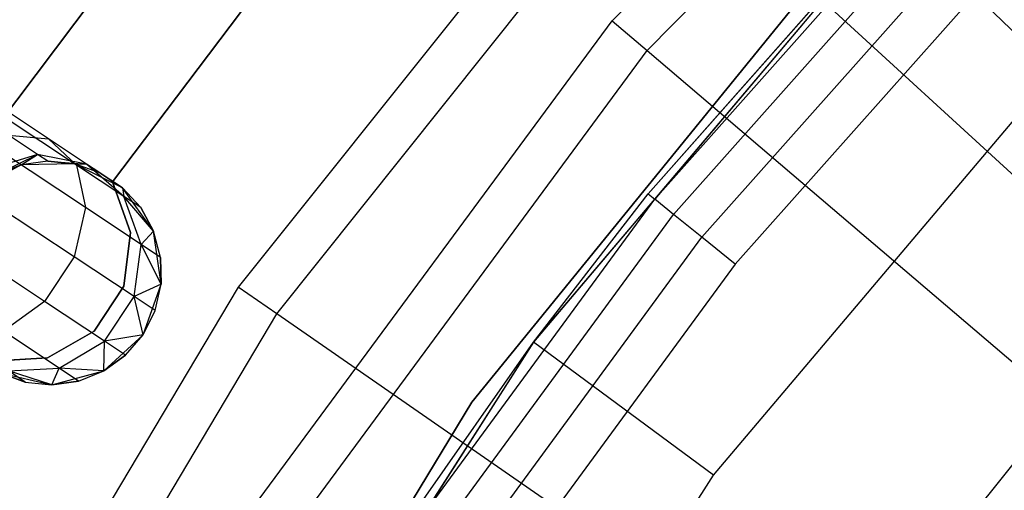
# Model space of a CAD drawing. Extents: x -102 to 101, y -101 to 102.
# Tile 81 of 256: x -35.4 to -26.6, y 20.75 to 24.96. Entities that reach past the tile are written whole.
import ezdxf

# ---------------------------------------------------------------- set-up
doc = ezdxf.new("R2010")
doc.units = 0
doc.header["$LTSCALE"] = 25.4
doc.layers.get('0').update_dxf_attribs({"linetype": 'CONTINUOUS'})

# ---------------------------------------------------------------- blocks, each defined once
blk = doc.blocks.new('NL2500012268_STL')
at = {"color": 0}
for p, q in [((73.2651, 25.0284, 299), (77.0351, 28.8738, 299)), ((73.2651, 25.0284, 299), (77.0351, 28.8738, 299)), ((73.5773, 24.7624, 322.4995), (77.3073, 28.5669, 322.4995)), ((73.5773, 24.7624, 322.4995), (77.3073, 28.5669, 322.4995)), ((67.1233, 23.2346, 336), (70.5379, 27.762, 336)), ((70.5379, 27.762, 328.5), (67.1233, 23.2346, 328.5)), ((70.5379, 27.762, 328.5), (67.1233, 23.2346, 328.5)), ((67.1233, 23.2346, 336), (70.5379, 27.762, 336)), ((73.3117, 26.8929, 299), (69.9221, 22.648, 299)), ((73.3117, 26.8929, 299), (69.9221, 22.648, 299)), ((70.2666, 22.4095, 323.0052), (73.6205, 26.6097, 323.0052)), ((70.2666, 22.4095, 323.0052), (73.6205, 26.6097, 323.0052)), ((78.0389, 22.5581, 329), (73.6205, 26.6097, 323.0052)), ((78.0389, 22.5581, 329), (73.6205, 26.6097, 323.0052)), ((68.798, 23.5904, 335), (70.7011, 26.1091, 335)), ((70.7011, 26.1091, 333), (68.798, 23.5904, 333)), ((70.7011, 26.1091, 333), (68.798, 23.5904, 333)), ((68.798, 23.5904, 335), (70.7011, 26.1091, 335)), ((73.6451, 23.4346, 313.5498), (75.9669, 26.0458, 313.5498)), ((73.6451, 23.4346, 313.5498), (75.9669, 26.0458, 313.5498)), ((75.7826, 25.9654, 299.1671), (72.5613, 22.1553, 299.1671)), ((75.7826, 25.9654, 299.1671), (72.5613, 22.1553, 299.1671)), ((75.7826, 25.9654, 299.1671), (73.5859, 23.4824, 313.1671)), ((73.5859, 23.4824, 313.1671), (75.7826, 25.9654, 313.1671)), ((75.7826, 25.9654, 299.1671), (73.5859, 23.4824, 313.1671)), ((73.5859, 23.4824, 313.1671), (75.7826, 25.9654, 313.1671)), ((75.7826, 25.9654, 313.1671), (73.6451, 23.4346, 313.5498)), ((75.7826, 25.9654, 313.1671), (73.6451, 23.4346, 313.5498)), ((73.8137, 23.2983, 313.8742), (76.122, 25.8944, 313.8742)), ((73.8137, 23.2983, 313.8742), (76.122, 25.8944, 313.8742)), ((77.2203, 24.5751, 297.1671), (75.7826, 25.9654, 299.1671)), ((77.2203, 24.5751, 297.1671), (75.7826, 25.9654, 299.1671)), ((74.066, 23.0943, 314.0909), (76.3541, 25.6677, 314.0909)), ((74.066, 23.0943, 314.0909), (76.3541, 25.6677, 314.0909)), ((75.2398, 25.5896, 333), (72.0098, 21.6194, 333)), ((72.0098, 21.6194, 335), (75.2398, 25.5896, 335)), ((72.0098, 21.6194, 335), (75.2398, 25.5896, 335)), ((75.2398, 25.5896, 333), (72.0098, 21.6194, 333)), ((76.6278, 25.4003, 314.1671), (74.3636, 22.8537, 314.1671)), ((76.6278, 25.4003, 314.1671), (74.3636, 22.8537, 314.1671)), ((70.0669, 20.6957, 299), (73.2651, 25.0284, 299)), ((70.0669, 20.6957, 299), (73.2651, 25.0284, 299)), ((73.2651, 25.0284, 299), (73.5773, 24.7624, 322.4995)), ((73.2651, 25.0284, 299), (73.5773, 24.7624, 322.4995)), ((70.4131, 20.4757, 322.4995), (73.5773, 24.7624, 322.4995)), ((70.4131, 20.4757, 322.4995), (73.5773, 24.7624, 322.4995)), ((73.5773, 24.7624, 322.4995), (77.3835, 21.5193, 327.5)), ((73.5773, 24.7624, 322.4995), (77.3835, 21.5193, 327.5)), ((74.1715, 20.9689, 297.1671), (77.2203, 24.5751, 297.1671)), ((74.1715, 20.9689, 297.1671), (77.2203, 24.5751, 297.1671)), ((68.2264, 23.9736, 328.171), (67.7181, 24.3104, 327.7636)), ((68.2264, 23.9736, 328.171), (67.7181, 24.3104, 327.7636)), ((68.4746, 23.7399, 327.8351), (67.8378, 24.1619, 327.3246)), ((68.4746, 23.7399, 327.8351), (67.8378, 24.1619, 327.3246)), ((67.8688, 24.0069, 328.4875), (68.2264, 23.9736, 328.171)), ((68.1276, 23.8354, 328.952), (67.8688, 24.0069, 328.4875)), ((68.1276, 23.8354, 328.952), (67.8688, 24.0069, 328.4875)), ((67.8688, 24.0069, 328.4875), (68.2264, 23.9736, 328.171)), ((68.2264, 23.9736, 328.171), (68.4746, 23.7399, 327.8351)), ((68.566, 23.7485, 328.7808), (68.2264, 23.9736, 328.171)), ((68.566, 23.7485, 328.7808), (68.2264, 23.9736, 328.171)), ((68.2264, 23.9736, 328.171), (68.4746, 23.7399, 327.8351)), ((68.1276, 23.8354, 328.952), (67.6853, 23.6988, 329.0735)), ((68.1276, 23.8354, 328.952), (67.6853, 23.6988, 329.0735)), ((67.756, 23.6519, 329.5), (68.1276, 23.8354, 328.952)), ((67.756, 23.6519, 329.5), (68.1276, 23.8354, 328.952)), ((68.5566, 23.3594, 327.5565), (67.8133, 23.8519, 326.9607)), ((68.5566, 23.3594, 327.5565), (67.8133, 23.8519, 326.9607)), ((67.9797, 23.7416, 329.5), (68.1276, 23.8354, 328.952)), ((67.9797, 23.7416, 329.5), (68.1276, 23.8354, 328.952)), ((68.2185, 23.7752, 329.5), (67.9797, 23.7416, 335)), ((68.2185, 23.7752, 329.5), (67.9797, 23.7416, 329.5)), ((68.2185, 23.7752, 329.5), (67.9797, 23.7416, 335)), ((68.2185, 23.7752, 329.5), (67.9797, 23.7416, 329.5)), ((68.2185, 23.7752, 329.5), (68.1276, 23.8354, 328.952)), ((68.2185, 23.7752, 329.5), (68.1276, 23.8354, 328.952)), ((68.566, 23.7485, 328.7808), (68.1276, 23.8354, 328.952)), ((68.566, 23.7485, 328.7808), (68.1276, 23.8354, 328.952)), ((68.4583, 23.7507, 329.5), (68.2185, 23.7752, 329.5)), ((68.2185, 23.7752, 329.5), (68.4583, 23.7507, 335)), ((68.2185, 23.7752, 329.5), (68.4583, 23.7507, 335)), ((68.2185, 23.7752, 329.5), (68.566, 23.7485, 328.7808)), ((68.2185, 23.7752, 329.5), (68.566, 23.7485, 328.7808)), ((68.4583, 23.7507, 329.5), (68.2185, 23.7752, 329.5)), ((67.9797, 23.7416, 335), (67.5602, 23.5112, 335)), ((67.9797, 23.7416, 335), (67.5602, 23.5112, 335)), ((67.9797, 23.7416, 329.5), (67.756, 23.6519, 329.5)), ((67.756, 23.6519, 329.5), (67.9797, 23.7416, 335)), ((67.756, 23.6519, 329.5), (67.9797, 23.7416, 335)), ((67.9797, 23.7416, 329.5), (67.756, 23.6519, 329.5)), ((68.4583, 23.7507, 335), (67.9797, 23.7416, 335)), ((68.4583, 23.7507, 335), (67.9797, 23.7416, 335)), ((67.9797, 23.7416, 329.5), (67.9797, 23.7416, 335)), ((67.9797, 23.7416, 329.5), (67.9797, 23.7416, 335)), ((68.8862, 23.5364, 335), (68.4583, 23.7507, 335)), ((68.6853, 23.6695, 329.5), (68.4583, 23.7507, 335)), ((68.8862, 23.5364, 335), (68.4583, 23.7507, 335)), ((68.6853, 23.6695, 329.5), (68.4583, 23.7507, 329.5)), ((68.4583, 23.7507, 329.5), (68.4583, 23.7507, 335)), ((68.6853, 23.6695, 329.5), (68.4583, 23.7507, 335)), ((68.4583, 23.7507, 329.5), (68.4583, 23.7507, 335)), ((68.4583, 23.7507, 329.5), (68.566, 23.7485, 328.7808)), ((68.6853, 23.6695, 329.5), (68.4583, 23.7507, 329.5)), ((68.4583, 23.7507, 329.5), (68.566, 23.7485, 328.7808)), ((68.4746, 23.7399, 327.8351), (68.5566, 23.3594, 327.5565)), ((68.9001, 23.458, 328.5989), (68.4746, 23.7399, 327.8351)), ((68.9001, 23.458, 328.5989), (68.4746, 23.7399, 327.8351)), ((68.4746, 23.7399, 327.8351), (68.5566, 23.3594, 327.5565)), ((68.8862, 23.5364, 329.5), (68.566, 23.7485, 328.7808)), ((68.6853, 23.6695, 329.5), (68.566, 23.7485, 328.7808)), ((68.6853, 23.6695, 329.5), (68.566, 23.7485, 328.7808)), ((68.8862, 23.5364, 329.5), (68.566, 23.7485, 328.7808)), ((68.9001, 23.458, 328.5989), (68.566, 23.7485, 328.7808)), ((68.9001, 23.458, 328.5989), (68.566, 23.7485, 328.7808)), ((68.6853, 23.6695, 329.5), (68.8862, 23.5364, 335)), ((68.6853, 23.6695, 329.5), (68.8862, 23.5364, 335)), ((68.9591, 23.1362, 335), (68.798, 23.5904, 335)), ((68.798, 23.5904, 335), (68.798, 23.5904, 333)), ((68.798, 23.5904, 333), (68.9591, 23.1362, 333)), ((68.798, 23.5904, 335), (68.798, 23.5904, 333)), ((68.798, 23.5904, 333), (68.9591, 23.1362, 333)), ((68.9591, 23.1362, 335), (68.798, 23.5904, 335)), ((69.1655, 23.1477, 335), (68.8862, 23.5364, 335)), ((69.0495, 23.359, 329.5), (68.8862, 23.5364, 335)), ((69.1655, 23.1477, 335), (68.8862, 23.5364, 335)), ((69.0495, 23.359, 329.5), (68.8862, 23.5364, 329.5)), ((68.8862, 23.5364, 329.5), (68.8862, 23.5364, 335)), ((69.0495, 23.359, 329.5), (68.8862, 23.5364, 335)), ((68.8862, 23.5364, 329.5), (68.8862, 23.5364, 335)), ((68.8862, 23.5364, 329.5), (68.9001, 23.458, 328.5989)), ((69.0495, 23.359, 329.5), (68.8862, 23.5364, 329.5)), ((68.8862, 23.5364, 329.5), (68.9001, 23.458, 328.5989)), ((68.4536, 22.9192, 327.3992), (67.6501, 23.4516, 326.7552)), ((68.4536, 22.9192, 327.3992), (67.6501, 23.4516, 326.7552)), ((69.0495, 23.359, 329.5), (68.9001, 23.458, 328.5989)), ((69.0495, 23.359, 329.5), (68.9001, 23.458, 328.5989)), ((69.1655, 23.1477, 329.5), (68.9001, 23.458, 328.5989)), ((69.1655, 23.1477, 329.5), (68.9001, 23.458, 328.5989)), ((69.0533, 23.0303, 328.4482), (68.9001, 23.458, 328.5989)), ((69.0533, 23.0303, 328.4482), (68.9001, 23.458, 328.5989)), ((71.578, 20.6173, 313.5498), (73.6451, 23.4346, 313.5498)), ((71.578, 20.6173, 313.5498), (73.6451, 23.4346, 313.5498)), ((72.5613, 22.1553, 299.1671), (73.5859, 23.4824, 313.1671)), ((72.5613, 22.1553, 299.1671), (73.5859, 23.4824, 313.1671)), ((72.5613, 22.1553, 313.1671), (73.5859, 23.4824, 313.1671)), ((72.5613, 22.1553, 313.1671), (73.5859, 23.4824, 313.1671)), ((72.5613, 22.1553, 313.1671), (73.6451, 23.4346, 313.5498)), ((72.5613, 22.1553, 313.1671), (73.6451, 23.4346, 313.5498)), ((73.5859, 23.4824, 313.1671), (73.6451, 23.4346, 313.5498)), ((73.5859, 23.4824, 313.1671), (73.6451, 23.4346, 313.5498)), ((73.8137, 23.2983, 313.8742), (73.6451, 23.4346, 313.5498)), ((73.8137, 23.2983, 313.8742), (73.6451, 23.4346, 313.5498)), ((68.5566, 23.3594, 327.5565), (68.4536, 22.9192, 327.3992)), ((68.5566, 23.3594, 327.5565), (68.4536, 22.9192, 327.3992)), ((69.0533, 23.0303, 328.4482), (68.5566, 23.3594, 327.5565)), ((69.0533, 23.0303, 328.4482), (68.5566, 23.3594, 327.5565)), ((69.1655, 23.1477, 329.5), (69.0495, 23.359, 329.5)), ((69.0495, 23.359, 329.5), (69.1655, 23.1477, 335)), ((69.0495, 23.359, 329.5), (69.1655, 23.1477, 335)), ((69.1655, 23.1477, 329.5), (69.0495, 23.359, 329.5)), ((71.7586, 20.4974, 313.8742), (73.8137, 23.2983, 313.8742)), ((71.7586, 20.4974, 313.8742), (73.8137, 23.2983, 313.8742)), ((74.066, 23.0943, 314.0909), (73.8137, 23.2983, 313.8742)), ((74.066, 23.0943, 314.0909), (73.8137, 23.2983, 313.8742)), ((68.9003, 22.6578, 335), (68.9591, 23.1362, 335)), ((68.9591, 23.1362, 333), (68.9003, 22.6578, 333)), ((68.9591, 23.1362, 333), (68.9003, 22.6578, 333)), ((68.9003, 22.6578, 335), (68.9591, 23.1362, 335)), ((68.9591, 23.1362, 335), (68.9591, 23.1362, 333)), ((68.9591, 23.1362, 335), (68.9591, 23.1362, 333)), ((69.1655, 23.1477, 329.5), (69.0533, 23.0303, 328.4482)), ((69.1655, 23.1477, 329.5), (69.0533, 23.0303, 328.4482)), ((69.2322, 22.6737, 335), (69.1655, 23.1477, 335)), ((69.2277, 22.9147, 329.5), (69.1655, 23.1477, 335)), ((69.2322, 22.6737, 335), (69.1655, 23.1477, 335)), ((69.2277, 22.9147, 329.5), (69.1655, 23.1477, 329.5)), ((69.1655, 23.1477, 329.5), (69.1655, 23.1477, 335)), ((69.2277, 22.9147, 329.5), (69.1655, 23.1477, 335)), ((69.1655, 23.1477, 329.5), (69.1655, 23.1477, 335)), ((69.2277, 22.9147, 329.5), (69.1655, 23.1477, 329.5)), ((72.0289, 20.318, 314.0909), (74.066, 23.0943, 314.0909)), ((72.0289, 20.318, 314.0909), (74.066, 23.0943, 314.0909)), ((74.3636, 22.8537, 314.1671), (74.066, 23.0943, 314.0909)), ((74.3636, 22.8537, 314.1671), (74.066, 23.0943, 314.0909)), ((68.1892, 22.5203, 327.3992), (67.3858, 23.0527, 326.7552)), ((68.1892, 22.5203, 327.3992), (67.3858, 23.0527, 326.7552)), ((68.9905, 22.5635, 328.3631), (69.0533, 23.0303, 328.4482)), ((68.9905, 22.5635, 328.3631), (69.0533, 23.0303, 328.4482)), ((69.2277, 22.9147, 329.5), (69.0533, 23.0303, 328.4482)), ((69.2277, 22.9147, 329.5), (69.0533, 23.0303, 328.4482)), ((69.2322, 22.6737, 329.5), (69.0533, 23.0303, 328.4482)), ((69.2322, 22.6737, 329.5), (69.0533, 23.0303, 328.4482)), ((68.4536, 22.9192, 327.3992), (68.1892, 22.5203, 327.3992)), ((68.4536, 22.9192, 327.3992), (68.1892, 22.5203, 327.3992)), ((68.9905, 22.5635, 328.3631), (68.4536, 22.9192, 327.3992)), ((68.9905, 22.5635, 328.3631), (68.4536, 22.9192, 327.3992)), ((69.2322, 22.6737, 329.5), (69.2277, 22.9147, 329.5)), ((69.2277, 22.9147, 329.5), (69.2322, 22.6737, 335)), ((69.2277, 22.9147, 329.5), (69.2322, 22.6737, 335)), ((69.2322, 22.6737, 329.5), (69.2277, 22.9147, 329.5)), ((74.3636, 22.8537, 314.1671), (72.3477, 20.1063, 314.1671)), ((74.3636, 22.8537, 314.1671), (72.3477, 20.1063, 314.1671)), ((69.9221, 22.648, 299), (67.1422, 17.9811, 299)), ((69.9221, 22.648, 299), (67.1422, 17.9811, 299)), ((68.634, 22.2561, 335), (68.9003, 22.6578, 335)), ((68.9003, 22.6578, 333), (68.634, 22.2561, 333)), ((68.9003, 22.6578, 333), (68.634, 22.2561, 333)), ((68.634, 22.2561, 335), (68.9003, 22.6578, 335)), ((68.9003, 22.6578, 335), (68.9003, 22.6578, 333)), ((68.9003, 22.6578, 335), (68.9003, 22.6578, 333)), ((69.2322, 22.6737, 329.5), (68.9905, 22.5635, 328.3631)), ((69.2322, 22.6737, 329.5), (68.9905, 22.5635, 328.3631)), ((69.071, 22.2231, 335), (69.2322, 22.6737, 335)), ((69.071, 22.2231, 335), (69.2322, 22.6737, 335)), ((69.179, 22.4386, 329.5), (69.2322, 22.6737, 335)), ((69.179, 22.4386, 329.5), (69.2322, 22.6737, 329.5)), ((69.179, 22.4386, 329.5), (69.2322, 22.6737, 335)), ((69.179, 22.4386, 329.5), (69.2322, 22.6737, 329.5)), ((69.2322, 22.6737, 329.5), (69.2322, 22.6737, 335)), ((69.2322, 22.6737, 329.5), (69.2322, 22.6737, 335)), ((70.2666, 22.4095, 323.0052), (69.9221, 22.648, 299)), ((70.2666, 22.4095, 323.0052), (69.9221, 22.648, 299)), ((68.7261, 22.1645, 328.3631), (68.9905, 22.5635, 328.3631)), ((68.7261, 22.1645, 328.3631), (68.9905, 22.5635, 328.3631)), ((69.179, 22.4386, 329.5), (68.9905, 22.5635, 328.3631)), ((69.179, 22.4386, 329.5), (68.9905, 22.5635, 328.3631)), ((69.071, 22.2231, 329.5), (68.9905, 22.5635, 328.3631)), ((69.071, 22.2231, 329.5), (68.9905, 22.5635, 328.3631)), ((75.1956, 18.9973, 329), (78.0389, 22.5581, 329)), ((75.1956, 18.9973, 329), (78.0389, 22.5581, 329)), ((68.1892, 22.5203, 327.3992), (67.824, 22.2538, 327.5565)), ((68.1892, 22.5203, 327.3992), (67.824, 22.2538, 327.5565)), ((68.7261, 22.1645, 328.3631), (68.1892, 22.5203, 327.3992)), ((68.7261, 22.1645, 328.3631), (68.1892, 22.5203, 327.3992)), ((67.516, 17.7917, 323.0052), (70.2666, 22.4095, 323.0052)), ((67.516, 17.7917, 323.0052), (70.2666, 22.4095, 323.0052)), ((69.071, 22.2231, 335), (69.179, 22.4386, 329.5)), ((69.071, 22.2231, 329.5), (69.179, 22.4386, 329.5)), ((69.071, 22.2231, 335), (69.179, 22.4386, 329.5)), ((69.071, 22.2231, 329.5), (69.179, 22.4386, 329.5)), ((75.1956, 18.9973, 329), (70.2666, 22.4095, 323.0052)), ((75.1956, 18.9973, 329), (70.2666, 22.4095, 323.0052)), ((68.3207, 21.9247, 328.4482), (67.824, 22.2538, 327.5565)), ((68.3207, 21.9247, 328.4482), (67.824, 22.2538, 327.5565)), ((68.2162, 22.0157, 335), (68.634, 22.2561, 335)), ((68.634, 22.2561, 333), (68.2162, 22.0157, 333)), ((68.634, 22.2561, 333), (68.2162, 22.0157, 333)), ((68.2162, 22.0157, 335), (68.634, 22.2561, 335)), ((68.634, 22.2561, 335), (68.634, 22.2561, 333)), ((68.634, 22.2561, 335), (68.634, 22.2561, 333)), ((68.7188, 21.8989, 335), (69.071, 22.2231, 335)), ((68.7188, 21.8989, 335), (69.071, 22.2231, 335)), ((69.071, 22.2231, 329.5), (68.7261, 22.1645, 328.3631)), ((69.071, 22.2231, 329.5), (68.7261, 22.1645, 328.3631)), ((68.9146, 22.0396, 329.5), (69.071, 22.2231, 335)), ((68.9146, 22.0396, 329.5), (69.071, 22.2231, 335)), ((68.9146, 22.0396, 329.5), (69.071, 22.2231, 329.5)), ((68.9146, 22.0396, 329.5), (69.071, 22.2231, 329.5)), ((69.071, 22.2231, 329.5), (69.071, 22.2231, 335)), ((69.071, 22.2231, 329.5), (69.071, 22.2231, 335)), ((68.3207, 21.9247, 328.4482), (68.7261, 22.1645, 328.3631)), ((68.3207, 21.9247, 328.4482), (68.7261, 22.1645, 328.3631)), ((68.7188, 21.8989, 329.5), (68.7261, 22.1645, 328.3631)), ((68.7188, 21.8989, 329.5), (68.7261, 22.1645, 328.3631)), ((68.9146, 22.0396, 329.5), (68.7261, 22.1645, 328.3631)), ((68.9146, 22.0396, 329.5), (68.7261, 22.1645, 328.3631)), ((72.5613, 22.1553, 299.1671), (69.8766, 17.9497, 299.1671)), ((72.5613, 22.1553, 299.1671), (69.8766, 17.9497, 299.1671)), ((71.5146, 20.6594, 313.1671), (72.5613, 22.1553, 299.1671)), ((71.5146, 20.6594, 313.1671), (72.5613, 22.1553, 299.1671)), ((71.5146, 20.6594, 313.1671), (72.5613, 22.1553, 313.1671)), ((71.5146, 20.6594, 313.1671), (72.5613, 22.1553, 313.1671)), ((72.5613, 22.1553, 313.1671), (71.578, 20.6173, 313.5498)), ((72.5613, 22.1553, 313.1671), (71.578, 20.6173, 313.5498)), ((72.5613, 22.1553, 299.1671), (72.5613, 22.1553, 313.1671)), ((72.5613, 22.1553, 299.1671), (72.5613, 22.1553, 313.1671)), ((74.1715, 20.9689, 297.1671), (72.5613, 22.1553, 299.1671)), ((74.1715, 20.9689, 297.1671), (72.5613, 22.1553, 299.1671)), ((67.7351, 21.9873, 335), (68.2162, 22.0157, 335)), ((68.2162, 22.0157, 333), (67.7351, 21.9873, 333)), ((68.2162, 22.0157, 333), (67.7351, 21.9873, 333)), ((67.7351, 21.9873, 335), (68.2162, 22.0157, 335)), ((68.2162, 22.0157, 335), (68.2162, 22.0157, 333)), ((68.2162, 22.0157, 335), (68.2162, 22.0157, 333)), ((68.7188, 21.8989, 329.5), (68.9146, 22.0396, 329.5)), ((68.9146, 22.0396, 329.5), (68.7188, 21.8989, 335)), ((68.9146, 22.0396, 329.5), (68.7188, 21.8989, 335)), ((68.7188, 21.8989, 329.5), (68.9146, 22.0396, 329.5)), ((67.8671, 21.8991, 328.5989), (68.3207, 21.9247, 328.4482)), ((67.8671, 21.8991, 328.5989), (68.3207, 21.9247, 328.4482)), ((68.2564, 21.7756, 329.5), (68.3207, 21.9247, 328.4482)), ((68.2564, 21.7756, 329.5), (68.3207, 21.9247, 328.4482)), ((68.7188, 21.8989, 329.5), (68.3207, 21.9247, 328.4482)), ((68.4951, 21.8092, 329.5), (68.3207, 21.9247, 328.4482)), ((68.7188, 21.8989, 329.5), (68.3207, 21.9247, 328.4482)), ((68.4951, 21.8092, 329.5), (68.3207, 21.9247, 328.4482)), ((67.7896, 21.8813, 335), (68.2564, 21.7756, 335)), ((67.7896, 21.8813, 329.5), (68.0165, 21.8001, 329.5)), ((68.0165, 21.8001, 329.5), (67.7896, 21.8813, 335)), ((68.0165, 21.8001, 329.5), (67.7896, 21.8813, 335)), ((67.7896, 21.8813, 335), (68.2564, 21.7756, 335)), ((67.7896, 21.8813, 329.5), (68.0165, 21.8001, 329.5)), ((68.2564, 21.7756, 329.5), (67.8671, 21.8991, 328.5989)), ((68.0165, 21.8001, 329.5), (67.8671, 21.8991, 328.5989)), ((68.2564, 21.7756, 329.5), (67.8671, 21.8991, 328.5989)), ((68.0165, 21.8001, 329.5), (67.8671, 21.8991, 328.5989)), ((68.2564, 21.7756, 335), (68.7188, 21.8989, 335)), ((68.2564, 21.7756, 335), (68.7188, 21.8989, 335)), ((68.4951, 21.8092, 329.5), (68.7188, 21.8989, 335)), ((68.4951, 21.8092, 329.5), (68.7188, 21.8989, 329.5)), ((68.4951, 21.8092, 329.5), (68.7188, 21.8989, 335)), ((68.4951, 21.8092, 329.5), (68.7188, 21.8989, 329.5)), ((68.7188, 21.8989, 329.5), (68.7188, 21.8989, 335)), ((68.7188, 21.8989, 329.5), (68.7188, 21.8989, 335)), ((68.0165, 21.8001, 329.5), (68.2564, 21.7756, 335)), ((68.0165, 21.8001, 329.5), (68.2564, 21.7756, 329.5)), ((68.0165, 21.8001, 329.5), (68.2564, 21.7756, 335)), ((68.0165, 21.8001, 329.5), (68.2564, 21.7756, 329.5)), ((68.2564, 21.7756, 329.5), (68.4951, 21.8092, 329.5)), ((68.4951, 21.8092, 329.5), (68.2564, 21.7756, 335)), ((68.4951, 21.8092, 329.5), (68.2564, 21.7756, 335)), ((68.2564, 21.7756, 329.5), (68.4951, 21.8092, 329.5)), ((68.2564, 21.7756, 329.5), (68.2564, 21.7756, 335)), ((68.2564, 21.7756, 329.5), (68.2564, 21.7756, 335)), ((72.0098, 21.6194, 333), (69.3504, 17.2463, 333)), ((69.3504, 17.2463, 335), (72.0098, 21.6194, 335)), ((69.3504, 17.2463, 335), (72.0098, 21.6194, 335)), ((72.0098, 21.6194, 333), (69.3504, 17.2463, 333)), ((72.0098, 21.6194, 335), (72.0098, 21.6194, 333)), ((72.0098, 21.6194, 335), (72.0098, 21.6194, 333)), ((71.6305, 16.9886, 297.1671), (74.1715, 20.9689, 297.1671)), ((71.6305, 16.9886, 297.1671), (74.1715, 20.9689, 297.1671))]:
    blk.add_line(p, q, dxfattribs=at)

msp = doc.modelspace()

# ---------------------------------------------------------------- block references
at = {"color": 0}
msp.add_blockref('NL2500012268_STL', (-103.3687, -0.0813, -1716.9276), dxfattribs=at)

doc.saveas('drawing.dxf')
